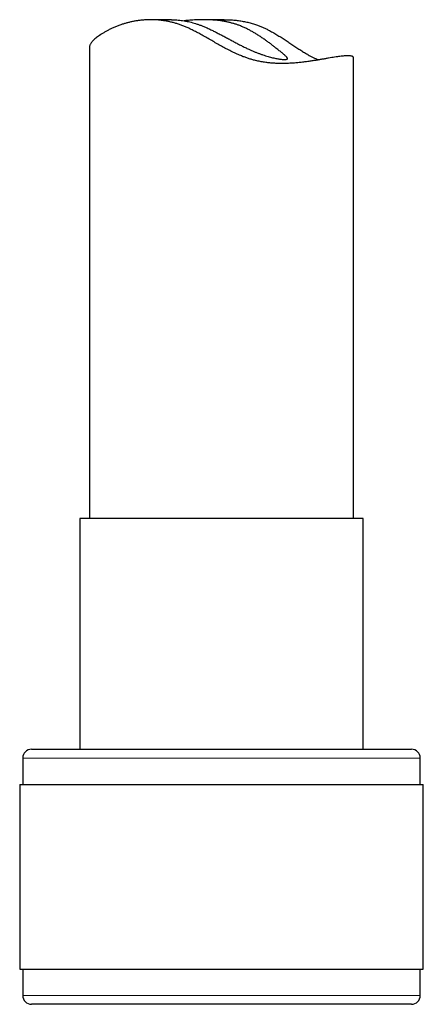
# Model space of a CAD drawing. Header units: millimetres. Extents: x 8 to 811, y 12 to 917.
# Tile 49 of 68: x 460 to 483, y 535 to 591. Entities that reach past the tile are written whole.
import ezdxf

# ---------------------------------------------------------------- set-up
doc = ezdxf.new("R2010")
doc.units = ezdxf.units.MM

msp = doc.modelspace()

# ---------------------------------------------------------------- linework, layer by layer
at = {"color": 7, "linetype": 'Continuous', "lineweight": 30}
for p, q in [((468.893, 590.982), (467.719, 590.982)), ((471.895, 590.982), (470.72, 590.982)), ((464.236, 589.456), (464.236, 562.62)), ((479.236, 562.62), (479.236, 588.821)), ((463.686, 562.62), (463.686, 549.497)), ((479.786, 562.62), (463.686, 562.62)), ((479.786, 549.497), (479.786, 562.62)), ((460.936, 549.497), (482.536, 549.497)), ((460.436, 548.997), (460.436, 547.497)), ((483.036, 547.497), (483.036, 548.997)), ((460.261, 547.497), (460.261, 536.997)), ((460.261, 547.497), (483.211, 547.497)), ((483.211, 536.997), (483.211, 547.497)), ((460.261, 536.997), (483.211, 536.997)), ((460.436, 536.997), (460.436, 535.497)), ((483.036, 535.497), (483.036, 536.997)), ((482.075, 534.997), (460.936, 534.997)), ((482.536, 534.997), (482.075, 534.997))]:
    msp.add_line(p, q, dxfattribs=at)
at = {"color": 252, "linetype": 'Continuous', "lineweight": 0}
for p, q in [((483.036, 548.997), (460.436, 548.997)), ((460.436, 535.497), (482.553, 535.497)), ((482.553, 535.497), (483.036, 535.497))]:
    msp.add_line(p, q, dxfattribs=at)
at = {"color": 7, "linetype": 'Continuous', "lineweight": 30}
for centre, start, end in [((460.936, 548.997), 90, 180), ((482.536, 548.997), 0, 90), ((460.936, 535.497), 180, 270), ((482.536, 535.497), 270, 0)]:
    msp.add_arc(centre, 0.5, start, end, dxfattribs=at)
for points, knots in [([(478.916, 588.931), (478.885, 588.93), (478.824, 588.929), (478.717, 588.922), (478.599, 588.911), (478.469, 588.896), (478.326, 588.876), (478.17, 588.852), (478.003, 588.825), (477.827, 588.795), (477.643, 588.763), (477.451, 588.73), (477.249, 588.696), (477.037, 588.661), (476.814, 588.626), (476.579, 588.593), (476.337, 588.563), (476.084, 588.536), (475.822, 588.513), (475.55, 588.497), (475.293, 588.49), (475.052, 588.491), (474.83, 588.497), (474.605, 588.511), (474.37, 588.534), (474.124, 588.568), (473.869, 588.614), (473.633, 588.668), (473.416, 588.728), (473.22, 588.79), (473.025, 588.86), (472.802, 588.948), (472.551, 589.058), (472.273, 589.191), (471.998, 589.333), (471.725, 589.482), (471.452, 589.636), (471.178, 589.793), (470.905, 589.95), (470.64, 590.1), (470.383, 590.241), (470.133, 590.371), (469.901, 590.483), (469.686, 590.578), (469.489, 590.656), (469.292, 590.727), (469.095, 590.788), (468.899, 590.84), (468.705, 590.884), (468.512, 590.919), (468.318, 590.947), (468.124, 590.966), (467.93, 590.978), (467.739, 590.983), (467.545, 590.98), (467.347, 590.969), (467.147, 590.95), (466.952, 590.924), (466.762, 590.892), (466.576, 590.853), (466.395, 590.808), (466.221, 590.759), (466.038, 590.701), (465.851, 590.634), (465.66, 590.557), (465.48, 590.477), (465.31, 590.394), (465.151, 590.309), (465.002, 590.222), (464.866, 590.135), (464.743, 590.05), (464.634, 589.967), (464.538, 589.887), (464.454, 589.81), (464.383, 589.735), (464.325, 589.665), (464.281, 589.598), (464.251, 589.537), (464.236, 589.489), (464.237, 589.465), (464.237, 589.456)], [0, 0, 0, 0, 0.013853, 0.02772, 0.041586, 0.05544, 0.069718, 0.08401, 0.098303, 0.112582, 0.126428, 0.140285, 0.154142, 0.167988, 0.182212, 0.196448, 0.210683, 0.224905, 0.239396, 0.253895, 0.268384, 0.279517, 0.290661, 0.301803, 0.312934, 0.325234, 0.337543, 0.34984, 0.359354, 0.368878, 0.378404, 0.38792, 0.401915, 0.415925, 0.429942, 0.443946, 0.458275, 0.472612, 0.486948, 0.501277, 0.514243, 0.527213, 0.540176, 0.550114, 0.560063, 0.57001, 0.579945, 0.589701, 0.599468, 0.609236, 0.618992, 0.629102, 0.639222, 0.649343, 0.659455, 0.670795, 0.682147, 0.6935, 0.704842, 0.716503, 0.728173, 0.739843, 0.751506, 0.766246, 0.780999, 0.795753, 0.810495, 0.825658, 0.840835, 0.856011, 0.871175, 0.886017, 0.900872, 0.915727, 0.930568, 0.945877, 0.961202, 0.976525, 0.991833, 1, 1, 1, 1]), ([(468.893, 590.981), (468.924, 590.981), (468.999, 590.981), (469.128, 590.975), (469.28, 590.964), (469.44, 590.946), (469.609, 590.921), (469.776, 590.889), (469.94, 590.853), (470.099, 590.811), (470.262, 590.764), (470.428, 590.709), (470.597, 590.647), (470.78, 590.574), (470.975, 590.488), (471.183, 590.39), (471.392, 590.286), (471.602, 590.177), (471.813, 590.065), (472.024, 589.951), (472.234, 589.838), (472.444, 589.725), (472.654, 589.614), (472.866, 589.506), (473.077, 589.402), (473.272, 589.31), (473.451, 589.23), (473.614, 589.16), (473.775, 589.096), (473.934, 589.036), (474.09, 588.981), (474.239, 588.932), (474.381, 588.889), (474.515, 588.853), (474.644, 588.82), (474.767, 588.793), (474.882, 588.77), (474.989, 588.752), (475.089, 588.737), (475.179, 588.727), (475.26, 588.721), (475.304, 588.72), (475.326, 588.719)], [0, 0, 0, 0, 0.01683, 0.040923, 0.064993, 0.089923, 0.114879, 0.139808, 0.161522, 0.183255, 0.204969, 0.227352, 0.249755, 0.272141, 0.299684, 0.327254, 0.354806, 0.38312, 0.411454, 0.439772, 0.468222, 0.496691, 0.525139, 0.554349, 0.583581, 0.612785, 0.636219, 0.659669, 0.683101, 0.707194, 0.731306, 0.755397, 0.778848, 0.802318, 0.825769, 0.849948, 0.874148, 0.898328, 0.923559, 0.948791, 0.974395, 1, 1, 1, 1]), ([(475.326, 588.719), (475.343, 588.72), (475.379, 588.72), (475.42, 588.726), (475.452, 588.734), (475.474, 588.746), (475.485, 588.763), (475.486, 588.783), (475.477, 588.808), (475.458, 588.837), (475.429, 588.871), (475.39, 588.91), (475.341, 588.956), (475.283, 589.006), (475.218, 589.061), (475.146, 589.121), (475.066, 589.185), (474.978, 589.255), (474.883, 589.33), (474.772, 589.417), (474.644, 589.516), (474.496, 589.628), (474.338, 589.745), (474.17, 589.865), (473.991, 589.988), (473.815, 590.104), (473.642, 590.211), (473.474, 590.31), (473.299, 590.406), (473.115, 590.498), (472.923, 590.584), (472.738, 590.658), (472.561, 590.719), (472.394, 590.77), (472.223, 590.816), (472.047, 590.856), (471.868, 590.89), (471.689, 590.919), (471.511, 590.941), (471.334, 590.958), (471.157, 590.97), (470.979, 590.978), (470.801, 590.982), (470.624, 590.982), (470.45, 590.978), (470.278, 590.971), (470.109, 590.962), (469.942, 590.95), (469.779, 590.937), (469.667, 590.927), (469.611, 590.921), (469.605, 590.92)], [0, 0, 0, 0, 0.020091, 0.040198, 0.060289, 0.080952, 0.101632, 0.122294, 0.14239, 0.162502, 0.182598, 0.203298, 0.224015, 0.244715, 0.264498, 0.284295, 0.304078, 0.324366, 0.344667, 0.364957, 0.390961, 0.416989, 0.442997, 0.469749, 0.496521, 0.523273, 0.545579, 0.567896, 0.590199, 0.613067, 0.635952, 0.658813, 0.677163, 0.695527, 0.713877, 0.732761, 0.751661, 0.770545, 0.788895, 0.807259, 0.82561, 0.844459, 0.863322, 0.882172, 0.901229, 0.9203, 0.939359, 0.958875, 0.978404, 0.997921, 1, 1, 1, 1]), ([(471.895, 590.982), (471.982, 590.981), (472.162, 590.979), (472.432, 590.962), (472.704, 590.933), (472.971, 590.891), (473.232, 590.837), (473.485, 590.77), (473.715, 590.697), (473.92, 590.619), (474.104, 590.542), (474.283, 590.458), (474.484, 590.355), (474.705, 590.233), (474.944, 590.091), (475.178, 589.945), (475.406, 589.796), (475.631, 589.646), (475.855, 589.497), (476.077, 589.35), (476.296, 589.208), (476.512, 589.075), (476.703, 588.964), (476.872, 588.873), (477.018, 588.801), (477.148, 588.741), (477.227, 588.71), (477.259, 588.698)], [0, 0, 0, 0, 0.0403535, 0.0823652, 0.1244109, 0.1664179, 0.2073877, 0.2483942, 0.2893638, 0.3210581, 0.35278, 0.3845111, 0.416218, 0.4618195, 0.5074596, 0.5531273, 0.5987931, 0.6444162, 0.691188, 0.7380256, 0.7848599, 0.8316471, 0.8783766, 0.911347, 0.9443496, 0.9773452, 1, 1, 1, 1]), ([(479.234, 588.821), (479.234, 588.829), (479.233, 588.846), (479.216, 588.869), (479.185, 588.891), (479.14, 588.908), (479.08, 588.921), (479.006, 588.929), (478.946, 588.93), (478.916, 588.931)], [0, 0, 0, 0, 0.115705, 0.26002, 0.404199, 0.553072, 0.702103, 0.851131, 1, 1, 1, 1])]:
    msp.add_open_spline(points, degree=3, knots=knots, dxfattribs=at)

doc.saveas('drawing.dxf')
